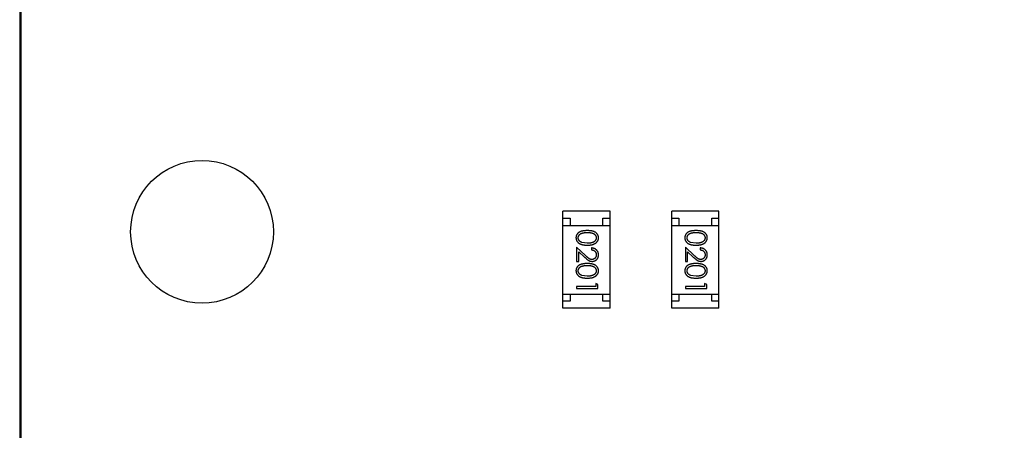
# Model space of a CAD drawing. Header units: inches. Extents: x -13 to 119, y -33 to 44.
# Tile 19 of 40: x 87.68 to 94.57, y 6.61 to 9.49. Entities that reach past the tile are written whole.
import ezdxf

# ---------------------------------------------------------------- set-up
doc = ezdxf.new("R2010")
doc.units = ezdxf.units.IN
doc.header["$LTSCALE"] = 1.21
doc.header["$MEASUREMENT"] = 0
doc.header["$PDMODE"] = 3
doc.header["$PDSIZE"] = 0.3125
doc.layers.get('0').update_dxf_attribs({"linetype": 'CONTINUOUS'})
doc.layers.get('Defpoints').update_dxf_attribs({"linetype": 'CONTINUOUS'})
doc.layers.add('DIM', color=3, linetype='CONTINUOUS')
doc.styles.get("Standard").update_dxf_attribs({"font": 'txt', "width": 0.8})
doc.dimstyles.get("Standard").update_dxf_attribs({"dimtxt": 0.15625, "dimasz": 0.1875, "dimexe": 0.125, "dimexo": 0.0625, "dimgap": 0.09, "dimtad": 0, "dimtih": 1, "dimtoh": 1, "dimzin": 4, "dimdsep": 46, "dimtxsty": 'Standard', "dimblk": '_FILLED', "dimblk1": '_FILLED', "dimblk2": '_FILLED', "dimcen": 0.09, "dimazin": 1, "dimtp": 0.01, "dimtm": 0.01, "dimtfac": 1, "dimtofl": 0, "dimtmove": 0, "dimatfit": 3, "dimldrblk": '_FILLED', "dimfxl": 1, "dimtolj": 1, "dimtzin": 4, "dimarcsym": 0})

# ---------------------------------------------------------------- blocks, each defined once
blk = doc.blocks.new('_FILLED')
at = {"color": 0, "linetype": 'ByBlock'}
blk.add_solid([(0, 0), (-1, 0.1667), (-1, -0.1667)], dxfattribs=at)
blk = doc.blocks.new('*D26')
at = {"layer": 'Defpoints', "color": 0}
for p in [(87.6825, 22.6485), (108.0025, -8.1472), (108.0025, -17.2496)]:
    blk.add_point(p, dxfattribs=at)
at = {"layer": 'DIM', "color": 0, "lineweight": -2}
for p, q in [((87.6825, 22.586), (87.6825, -17.3746)), ((108.0025, -8.2097), (108.0025, -17.3746)), ((88.8825, -17.2496), (95.9125, -17.2496)), ((106.8025, -17.2496), (99.7725, -17.2496))]:
    blk.add_line(p, q, dxfattribs=at)
at = {"layer": 'DIM', "color": 0, "lineweight": -2, "xscale": 1.2, "yscale": 1.2, "zscale": 1.2, "rotation": 180}
blk.add_blockref('_FILLED', (87.6825, -17.2496), dxfattribs=at)
at = {"layer": 'DIM', "color": 0, "lineweight": -2, "xscale": 1.2, "yscale": 1.2, "zscale": 1.2}
blk.add_blockref('_FILLED', (108.0025, -17.2496), dxfattribs=at)
at = {"layer": 'DIM', "color": 0, "insert": (97.8425, -17.2496), "char_height": 1.2, "attachment_point": 5}
blk.add_mtext('\\A1;20.32', dxfattribs=at)

msp = doc.modelspace()

# ---------------------------------------------------------------- linework, layer by layer
at = {"color": 7, "linetype": 'Continuous'}
for p, q in [((87.6756, -1.8207), (87.6825, 22.6479)), ((91.4798, 7.4682), (91.4798, 8.1482)), ((91.8098, 8.1482), (91.4798, 8.1482)), ((91.8098, 7.4682), (91.8098, 8.1482)), ((92.2418, 7.4682), (92.2418, 8.1482)), ((92.5718, 8.1482), (92.2418, 8.1482)), ((92.5718, 7.4682), (92.5718, 8.1482)), ((91.4798, 8.0982), (91.5298, 8.0982)), ((91.5298, 8.0982), (91.5298, 8.0482)), ((91.7598, 8.0482), (91.7598, 8.0982)), ((91.7598, 8.0982), (91.8098, 8.0982)), ((92.2418, 8.0982), (92.2918, 8.0982)), ((92.2918, 8.0982), (92.2918, 8.0482)), ((92.5218, 8.0482), (92.5218, 8.0982)), ((92.5218, 8.0982), (92.5718, 8.0982)), ((91.4798, 8.0482), (91.8098, 8.0482)), ((92.2418, 8.0482), (92.5718, 8.0482)), ((91.6501, 7.9237), (91.6123, 7.9294)), ((92.4121, 7.9237), (92.3743, 7.9294)), ((91.5751, 7.8968), (91.5751, 7.7949)), ((91.6371, 7.8386), (91.5751, 7.8968)), ((91.5904, 7.7949), (91.5904, 7.8647)), ((91.5904, 7.8647), (91.6305, 7.8271)), ((91.6789, 7.891), (91.6789, 7.8776)), ((92.3371, 7.8968), (92.3371, 7.7949)), ((92.3991, 7.8386), (92.3371, 7.8968)), ((92.3524, 7.7949), (92.3524, 7.8647)), ((92.3524, 7.8647), (92.3925, 7.8271)), ((92.4409, 7.891), (92.4409, 7.8776)), ((91.5751, 7.7949), (91.5904, 7.7949)), ((92.3371, 7.7949), (92.3524, 7.7949)), ((91.6501, 7.6929), (91.6123, 7.6986)), ((92.4121, 7.6929), (92.3743, 7.6986)), ((91.5751, 7.6199), (91.5751, 7.6064)), ((91.7097, 7.6199), (91.5751, 7.6199)), ((91.5751, 7.6064), (91.7251, 7.6064)), ((91.7097, 7.6429), (91.7097, 7.6199)), ((91.7251, 7.6341), (91.7097, 7.6429)), ((91.7251, 7.6064), (91.7251, 7.6341)), ((92.3371, 7.6199), (92.3371, 7.6064)), ((92.4717, 7.6199), (92.3371, 7.6199)), ((92.3371, 7.6064), (92.4871, 7.6064)), ((92.4717, 7.6429), (92.4717, 7.6199)), ((92.4871, 7.6341), (92.4717, 7.6429)), ((92.4871, 7.6064), (92.4871, 7.6341)), ((91.4798, 7.5682), (91.8098, 7.5682)), ((91.5298, 7.5182), (91.4798, 7.5182)), ((91.5298, 7.5682), (91.5298, 7.5182)), ((91.7598, 7.5182), (91.7598, 7.5682)), ((91.8098, 7.5182), (91.7598, 7.5182)), ((92.2418, 7.5682), (92.5718, 7.5682)), ((92.2918, 7.5182), (92.2418, 7.5182)), ((92.2918, 7.5682), (92.2918, 7.5182)), ((92.5218, 7.5182), (92.5218, 7.5682)), ((92.5718, 7.5182), (92.5218, 7.5182)), ((91.8098, 7.4682), (91.4798, 7.4682)), ((92.5718, 7.4682), (92.2418, 7.4682))]:
    msp.add_line(p, q, dxfattribs=at)
msp.add_circle((88.9525, 8.0039), 0.5, dxfattribs=at)
for points, knots in [([(91.65, 8.0122), (91.6476, 8.0122), (91.643, 8.0121), (91.6362, 8.0118), (91.6298, 8.0113), (91.6239, 8.0106), (91.6184, 8.0097), (91.6132, 8.0087), (91.6085, 8.0073), (91.6042, 8.0058), (91.6002, 8.0041), (91.5964, 8.0023), (91.593, 8.0003), (91.5898, 7.9981), (91.5868, 7.9958), (91.5841, 7.9933), (91.5816, 7.9906), (91.5794, 7.9879), (91.5775, 7.9849), (91.5758, 7.9819), (91.5744, 7.9788), (91.5732, 7.9756), (91.5723, 7.9724), (91.5717, 7.969), (91.5713, 7.9655), (91.5712, 7.9632), (91.5712, 7.962)], [0, 0, 0, 0, 0.068113, 0.132564, 0.193427, 0.250218, 0.303569, 0.353576, 0.400235, 0.443586, 0.484619, 0.524292, 0.56238, 0.599049, 0.63494, 0.669782, 0.704009, 0.737842, 0.771098, 0.803896, 0.836415, 0.868639, 0.900715, 0.933378, 0.966213, 1, 1, 1, 1]), ([(91.5866, 7.9616), (91.5867, 7.9632), (91.5868, 7.9665), (91.5881, 7.9714), (91.5902, 7.9761), (91.5926, 7.9799), (91.5949, 7.9828), (91.5968, 7.9848), (91.599, 7.9867), (91.6013, 7.9885), (91.6038, 7.9901), (91.6065, 7.9916), (91.6094, 7.9929), (91.6125, 7.9942), (91.6159, 7.9953), (91.6197, 7.9962), (91.6238, 7.997), (91.6283, 7.9976), (91.6332, 7.9981), (91.6385, 7.9984), (91.6442, 7.9987), (91.6481, 7.9987), (91.6501, 7.9987)], [0, 0, 0, 0, 0.060034, 0.120278, 0.182348, 0.247919, 0.281641, 0.315701, 0.350322, 0.385703, 0.421819, 0.459196, 0.497866, 0.538301, 0.58121, 0.628183, 0.679403, 0.734699, 0.794074, 0.858416, 0.927049, 1, 1, 1, 1]), ([(91.7289, 7.962), (91.7289, 7.9632), (91.7288, 7.9655), (91.7284, 7.969), (91.7278, 7.9724), (91.7268, 7.9757), (91.7257, 7.9789), (91.7242, 7.982), (91.7225, 7.985), (91.7205, 7.988), (91.7183, 7.9908), (91.7159, 7.9935), (91.7132, 7.9959), (91.7102, 7.9982), (91.707, 8.0004), (91.7036, 8.0024), (91.6998, 8.0042), (91.6959, 8.0059), (91.6916, 8.0074), (91.6869, 8.0087), (91.6818, 8.0098), (91.6762, 8.0106), (91.6703, 8.0113), (91.6639, 8.0118), (91.6571, 8.0121), (91.6524, 8.0122), (91.65, 8.0122)], [0, 0, 0, 0, 0.033742, 0.066533, 0.099153, 0.13154, 0.164087, 0.196563, 0.229707, 0.263315, 0.297504, 0.331686, 0.366482, 0.4021, 0.438958, 0.476748, 0.515985, 0.556589, 0.599519, 0.645765, 0.695487, 0.748721, 0.805687, 0.866754, 0.931405, 1, 1, 1, 1]), ([(91.6501, 7.9987), (91.6521, 7.9987), (91.656, 7.9987), (91.6616, 7.9984), (91.6669, 7.9981), (91.6718, 7.9976), (91.6763, 7.997), (91.6805, 7.9962), (91.6842, 7.9952), (91.6877, 7.9942), (91.6908, 7.9929), (91.6937, 7.9916), (91.6964, 7.9901), (91.6989, 7.9884), (91.7012, 7.9867), (91.7033, 7.9848), (91.7053, 7.9828), (91.7075, 7.9799), (91.7099, 7.9762), (91.712, 7.9715), (91.7133, 7.9666), (91.7134, 7.9632), (91.7135, 7.9616)], [0, 0, 0, 0, 0.073302, 0.142286, 0.206253, 0.266017, 0.321612, 0.372532, 0.419497, 0.462398, 0.502825, 0.541489, 0.579034, 0.615143, 0.650298, 0.684912, 0.718701, 0.752189, 0.817245, 0.879117, 0.939613, 1, 1, 1, 1]), ([(92.412, 8.0122), (92.4096, 8.0122), (92.405, 8.0121), (92.3982, 8.0118), (92.3918, 8.0113), (92.3859, 8.0106), (92.3804, 8.0097), (92.3752, 8.0087), (92.3705, 8.0073), (92.3662, 8.0058), (92.3622, 8.0041), (92.3584, 8.0023), (92.355, 8.0003), (92.3518, 7.9981), (92.3488, 7.9958), (92.3461, 7.9933), (92.3436, 7.9906), (92.3414, 7.9879), (92.3395, 7.9849), (92.3378, 7.9819), (92.3364, 7.9788), (92.3352, 7.9756), (92.3343, 7.9724), (92.3337, 7.969), (92.3333, 7.9655), (92.3332, 7.9632), (92.3332, 7.962)], [0, 0, 0, 0, 0.068113, 0.132564, 0.193427, 0.250218, 0.303569, 0.353576, 0.400235, 0.443586, 0.484619, 0.524292, 0.56238, 0.599049, 0.63494, 0.669782, 0.704009, 0.737842, 0.771098, 0.803896, 0.836415, 0.868639, 0.900715, 0.933378, 0.966213, 1, 1, 1, 1]), ([(92.3486, 7.9616), (92.3487, 7.9632), (92.3488, 7.9665), (92.3501, 7.9714), (92.3522, 7.9761), (92.3546, 7.9799), (92.3569, 7.9828), (92.3588, 7.9848), (92.361, 7.9867), (92.3633, 7.9885), (92.3658, 7.9901), (92.3685, 7.9916), (92.3714, 7.9929), (92.3745, 7.9942), (92.3779, 7.9953), (92.3817, 7.9962), (92.3858, 7.997), (92.3903, 7.9976), (92.3952, 7.9981), (92.4005, 7.9984), (92.4062, 7.9987), (92.4101, 7.9987), (92.4121, 7.9987)], [0, 0, 0, 0, 0.060034, 0.120278, 0.182348, 0.247919, 0.281641, 0.315701, 0.350322, 0.385703, 0.421819, 0.459196, 0.497866, 0.538301, 0.58121, 0.628183, 0.679403, 0.734699, 0.794074, 0.858416, 0.927049, 1, 1, 1, 1]), ([(92.4909, 7.962), (92.4909, 7.9632), (92.4908, 7.9655), (92.4904, 7.969), (92.4898, 7.9724), (92.4888, 7.9757), (92.4877, 7.9789), (92.4862, 7.982), (92.4845, 7.985), (92.4825, 7.988), (92.4803, 7.9908), (92.4779, 7.9935), (92.4752, 7.9959), (92.4722, 7.9982), (92.469, 8.0004), (92.4656, 8.0024), (92.4618, 8.0042), (92.4579, 8.0059), (92.4536, 8.0074), (92.4489, 8.0087), (92.4438, 8.0098), (92.4382, 8.0106), (92.4323, 8.0113), (92.4259, 8.0118), (92.4191, 8.0121), (92.4144, 8.0122), (92.412, 8.0122)], [0, 0, 0, 0, 0.033742, 0.066533, 0.099153, 0.13154, 0.164087, 0.196563, 0.229707, 0.263315, 0.297504, 0.331686, 0.366482, 0.4021, 0.438958, 0.476748, 0.515985, 0.556589, 0.599519, 0.645765, 0.695487, 0.748721, 0.805687, 0.866754, 0.931405, 1, 1, 1, 1]), ([(92.4121, 7.9987), (92.4141, 7.9987), (92.418, 7.9987), (92.4236, 7.9984), (92.4289, 7.9981), (92.4338, 7.9976), (92.4383, 7.997), (92.4425, 7.9962), (92.4462, 7.9952), (92.4497, 7.9942), (92.4528, 7.9929), (92.4557, 7.9916), (92.4584, 7.9901), (92.4609, 7.9884), (92.4632, 7.9867), (92.4653, 7.9848), (92.4673, 7.9828), (92.4695, 7.9799), (92.4719, 7.9762), (92.474, 7.9715), (92.4753, 7.9666), (92.4754, 7.9632), (92.4755, 7.9616)], [0, 0, 0, 0, 0.073302, 0.142286, 0.206253, 0.266017, 0.321612, 0.372532, 0.419497, 0.462398, 0.502825, 0.541489, 0.579034, 0.615143, 0.650298, 0.684912, 0.718701, 0.752189, 0.817245, 0.879117, 0.939613, 1, 1, 1, 1]), ([(91.5712, 7.962), (91.5712, 7.9608), (91.5713, 7.9585), (91.5717, 7.955), (91.5724, 7.9515), (91.5733, 7.9482), (91.5745, 7.9449), (91.5759, 7.9417), (91.5777, 7.9386), (91.5797, 7.9356), (91.5819, 7.9327), (91.5845, 7.93), (91.5872, 7.9274), (91.5903, 7.925), (91.5936, 7.9227), (91.5972, 7.9207), (91.601, 7.9187), (91.605, 7.917), (91.6094, 7.9153), (91.6142, 7.914), (91.6193, 7.9128), (91.6247, 7.9119), (91.6305, 7.9112), (91.6367, 7.9106), (91.6432, 7.9103), (91.6477, 7.9103), (91.65, 7.9103)], [0, 0, 0, 0, 0.033824, 0.067298, 0.10028, 0.133019, 0.165736, 0.198792, 0.232372, 0.266409, 0.301016, 0.336196, 0.371972, 0.408574, 0.446394, 0.485225, 0.525372, 0.567224, 0.611081, 0.65775, 0.70702, 0.759235, 0.814484, 0.873227, 0.934937, 1, 1, 1, 1]), ([(91.6123, 7.9294), (91.6113, 7.9298), (91.6092, 7.9305), (91.6063, 7.9319), (91.6036, 7.9333), (91.6011, 7.9349), (91.5988, 7.9367), (91.5966, 7.9385), (91.5947, 7.9405), (91.5925, 7.9434), (91.5901, 7.947), (91.5881, 7.9518), (91.5868, 7.9566), (91.5867, 7.9599), (91.5866, 7.9616)], [0, 0, 0, 0, 0.075949, 0.148549, 0.218996, 0.286119, 0.351826, 0.416074, 0.478265, 0.540325, 0.660405, 0.774606, 0.887187, 1, 1, 1, 1]), ([(91.65, 7.9103), (91.6523, 7.9103), (91.6568, 7.9103), (91.6634, 7.9106), (91.6696, 7.9112), (91.6754, 7.9119), (91.6809, 7.9129), (91.686, 7.914), (91.6908, 7.9154), (91.6952, 7.917), (91.6993, 7.9189), (91.7031, 7.9208), (91.7066, 7.9229), (91.71, 7.9251), (91.713, 7.9275), (91.7158, 7.9301), (91.7183, 7.9328), (91.7205, 7.9357), (91.7225, 7.9387), (91.7242, 7.9418), (91.7257, 7.9449), (91.7268, 7.9482), (91.7278, 7.9515), (91.7284, 7.955), (91.7288, 7.9585), (91.7289, 7.9608), (91.7289, 7.962)], [0, 0, 0, 0, 0.065278, 0.127205, 0.186168, 0.241675, 0.294115, 0.343609, 0.390387, 0.434463, 0.476646, 0.517002, 0.555936, 0.593716, 0.630057, 0.665601, 0.700745, 0.734917, 0.768681, 0.802087, 0.834849, 0.867433, 0.900138, 0.932806, 0.966212, 1, 1, 1, 1]), ([(91.7135, 7.9616), (91.7134, 7.9599), (91.7133, 7.9567), (91.712, 7.9518), (91.7099, 7.9471), (91.7075, 7.9434), (91.7052, 7.9405), (91.7032, 7.9385), (91.701, 7.9365), (91.6985, 7.9347), (91.6958, 7.933), (91.6929, 7.9315), (91.6897, 7.93), (91.6863, 7.9287), (91.6826, 7.9276), (91.6787, 7.9265), (91.6745, 7.9257), (91.6701, 7.9249), (91.6655, 7.9244), (91.6605, 7.924), (91.6554, 7.9238), (91.6519, 7.9237), (91.6501, 7.9237)], [0, 0, 0, 0, 0.059689, 0.119507, 0.181075, 0.246162, 0.279894, 0.314468, 0.350403, 0.387474, 0.426147, 0.466624, 0.508745, 0.553328, 0.600058, 0.649177, 0.700552, 0.754894, 0.811825, 0.871514, 0.934319, 1, 1, 1, 1]), ([(92.3332, 7.962), (92.3332, 7.9608), (92.3333, 7.9585), (92.3337, 7.955), (92.3344, 7.9515), (92.3353, 7.9482), (92.3365, 7.9449), (92.3379, 7.9417), (92.3397, 7.9386), (92.3417, 7.9356), (92.3439, 7.9327), (92.3465, 7.93), (92.3492, 7.9274), (92.3523, 7.925), (92.3556, 7.9227), (92.3592, 7.9207), (92.363, 7.9187), (92.367, 7.917), (92.3714, 7.9153), (92.3762, 7.914), (92.3813, 7.9128), (92.3867, 7.9119), (92.3925, 7.9112), (92.3987, 7.9106), (92.4052, 7.9103), (92.4097, 7.9103), (92.412, 7.9103)], [0, 0, 0, 0, 0.033824, 0.067298, 0.10028, 0.133019, 0.165736, 0.198792, 0.232372, 0.266409, 0.301016, 0.336196, 0.371972, 0.408574, 0.446394, 0.485225, 0.525372, 0.567224, 0.611081, 0.65775, 0.70702, 0.759235, 0.814484, 0.873227, 0.934937, 1, 1, 1, 1]), ([(92.3743, 7.9294), (92.3733, 7.9298), (92.3713, 7.9305), (92.3683, 7.9319), (92.3656, 7.9333), (92.3631, 7.9349), (92.3608, 7.9367), (92.3586, 7.9385), (92.3567, 7.9405), (92.3545, 7.9434), (92.3521, 7.947), (92.3501, 7.9518), (92.3488, 7.9566), (92.3487, 7.9599), (92.3486, 7.9616)], [0, 0, 0, 0, 0.075949, 0.148549, 0.218996, 0.286119, 0.351826, 0.416074, 0.478265, 0.540325, 0.660405, 0.774606, 0.887187, 1, 1, 1, 1]), ([(92.412, 7.9103), (92.4143, 7.9103), (92.4188, 7.9103), (92.4254, 7.9106), (92.4316, 7.9112), (92.4374, 7.9119), (92.4429, 7.9129), (92.448, 7.914), (92.4528, 7.9154), (92.4572, 7.917), (92.4613, 7.9189), (92.4651, 7.9208), (92.4687, 7.9229), (92.472, 7.9251), (92.475, 7.9275), (92.4778, 7.9301), (92.4803, 7.9328), (92.4825, 7.9357), (92.4845, 7.9387), (92.4862, 7.9418), (92.4877, 7.9449), (92.4888, 7.9482), (92.4898, 7.9515), (92.4904, 7.955), (92.4908, 7.9585), (92.4909, 7.9608), (92.4909, 7.962)], [0, 0, 0, 0, 0.065278, 0.127205, 0.186168, 0.241675, 0.294115, 0.343609, 0.390387, 0.434463, 0.476646, 0.517002, 0.555936, 0.593716, 0.630057, 0.665601, 0.700745, 0.734917, 0.768681, 0.802087, 0.834849, 0.867433, 0.900138, 0.932806, 0.966212, 1, 1, 1, 1]), ([(92.4755, 7.9616), (92.4754, 7.9599), (92.4753, 7.9567), (92.474, 7.9518), (92.4719, 7.9471), (92.4695, 7.9434), (92.4672, 7.9405), (92.4652, 7.9385), (92.463, 7.9365), (92.4605, 7.9347), (92.4578, 7.933), (92.4549, 7.9315), (92.4517, 7.93), (92.4483, 7.9287), (92.4446, 7.9276), (92.4407, 7.9265), (92.4365, 7.9257), (92.4321, 7.9249), (92.4275, 7.9244), (92.4225, 7.924), (92.4174, 7.9238), (92.4139, 7.9237), (92.4121, 7.9237)], [0, 0, 0, 0, 0.059689, 0.119507, 0.181075, 0.246162, 0.279894, 0.314468, 0.350403, 0.387474, 0.426147, 0.466624, 0.508745, 0.553328, 0.600058, 0.649177, 0.700552, 0.754894, 0.811825, 0.871514, 0.934319, 1, 1, 1, 1]), ([(91.7289, 7.8421), (91.7289, 7.8438), (91.7288, 7.8471), (91.7281, 7.8519), (91.727, 7.8565), (91.7255, 7.861), (91.7235, 7.8652), (91.721, 7.8692), (91.7182, 7.873), (91.7149, 7.8766), (91.7113, 7.8798), (91.7074, 7.8827), (91.7032, 7.8851), (91.6988, 7.8872), (91.6942, 7.8888), (91.6893, 7.89), (91.6842, 7.8908), (91.6807, 7.8909), (91.6789, 7.891)], [0, 0, 0, 0, 0.06445, 0.126725, 0.187421, 0.247417, 0.306749, 0.366595, 0.427749, 0.490235, 0.553031, 0.614805, 0.676505, 0.738096, 0.801021, 0.864897, 0.931209, 1, 1, 1, 1]), ([(91.6789, 7.8776), (91.6802, 7.8774), (91.6828, 7.8772), (91.6866, 7.8764), (91.6902, 7.8755), (91.6935, 7.8743), (91.6966, 7.8728), (91.6994, 7.871), (91.7021, 7.869), (91.7044, 7.8668), (91.7066, 7.8643), (91.7084, 7.8617), (91.71, 7.8589), (91.7113, 7.856), (91.7123, 7.8529), (91.713, 7.8497), (91.7134, 7.8463), (91.7135, 7.844), (91.7135, 7.8428)], [0, 0, 0, 0, 0.073648, 0.143686, 0.210962, 0.275557, 0.338064, 0.399311, 0.4594, 0.51934, 0.579024, 0.637809, 0.695959, 0.754122, 0.813113, 0.873453, 0.935561, 1, 1, 1, 1]), ([(92.4909, 7.8421), (92.4909, 7.8438), (92.4908, 7.8471), (92.4901, 7.8519), (92.489, 7.8565), (92.4875, 7.861), (92.4855, 7.8652), (92.483, 7.8692), (92.4802, 7.873), (92.4769, 7.8766), (92.4733, 7.8798), (92.4694, 7.8827), (92.4652, 7.8851), (92.4608, 7.8872), (92.4562, 7.8888), (92.4513, 7.89), (92.4462, 7.8908), (92.4427, 7.8909), (92.4409, 7.891)], [0, 0, 0, 0, 0.06445, 0.126725, 0.187421, 0.247417, 0.306749, 0.366595, 0.427749, 0.490235, 0.553031, 0.614805, 0.676505, 0.738096, 0.801021, 0.864897, 0.931209, 1, 1, 1, 1]), ([(92.4409, 7.8776), (92.4422, 7.8774), (92.4448, 7.8772), (92.4486, 7.8764), (92.4522, 7.8755), (92.4555, 7.8743), (92.4586, 7.8728), (92.4614, 7.871), (92.4641, 7.869), (92.4664, 7.8668), (92.4686, 7.8643), (92.4704, 7.8617), (92.472, 7.8589), (92.4733, 7.856), (92.4743, 7.8529), (92.475, 7.8497), (92.4754, 7.8463), (92.4755, 7.844), (92.4755, 7.8428)], [0, 0, 0, 0, 0.073648, 0.143686, 0.210962, 0.275557, 0.338064, 0.399311, 0.4594, 0.51934, 0.579024, 0.637809, 0.695959, 0.754122, 0.813113, 0.873453, 0.935561, 1, 1, 1, 1]), ([(91.6305, 7.8271), (91.632, 7.8257), (91.635, 7.8229), (91.6394, 7.819), (91.6435, 7.8154), (91.6474, 7.8122), (91.651, 7.8094), (91.6544, 7.8069), (91.6575, 7.8048), (91.6613, 7.8025), (91.6661, 7.8002), (91.672, 7.7982), (91.6781, 7.797), (91.6822, 7.7969), (91.6843, 7.7968)], [0, 0, 0, 0, 0.09953, 0.192079, 0.277712, 0.357454, 0.429648, 0.495771, 0.555538, 0.608657, 0.707578, 0.804328, 0.901298, 1, 1, 1, 1]), ([(91.6831, 7.8103), (91.6815, 7.8103), (91.6782, 7.8104), (91.6735, 7.8115), (91.6688, 7.8132), (91.665, 7.8152), (91.6619, 7.8172), (91.6592, 7.8191), (91.6563, 7.8214), (91.653, 7.8241), (91.6494, 7.8272), (91.6456, 7.8306), (91.6415, 7.8345), (91.6386, 7.8372), (91.6371, 7.8386)], [0, 0, 0, 0, 0.088014, 0.174976, 0.2638, 0.355443, 0.406413, 0.465519, 0.533076, 0.609353, 0.693899, 0.787171, 0.889197, 1, 1, 1, 1]), ([(91.7135, 7.8428), (91.7135, 7.8417), (91.7134, 7.8395), (91.713, 7.8362), (91.7123, 7.8331), (91.7113, 7.8302), (91.71, 7.8273), (91.7085, 7.8246), (91.7067, 7.8221), (91.7046, 7.8197), (91.7023, 7.8175), (91.6999, 7.8156), (91.6973, 7.8139), (91.6947, 7.8126), (91.692, 7.8115), (91.6891, 7.8108), (91.6861, 7.8103), (91.6841, 7.8103), (91.6831, 7.8103)], [0, 0, 0, 0, 0.068027, 0.133505, 0.19695, 0.26027, 0.322741, 0.384982, 0.448465, 0.513424, 0.578224, 0.640011, 0.700094, 0.760067, 0.819012, 0.877878, 0.938035, 1, 1, 1, 1]), ([(91.6843, 7.7968), (91.6858, 7.7968), (91.6887, 7.7969), (91.693, 7.7975), (91.6972, 7.7985), (91.7012, 7.7998), (91.705, 7.8016), (91.7087, 7.8038), (91.7123, 7.8064), (91.7157, 7.8093), (91.7188, 7.8125), (91.7215, 7.816), (91.7238, 7.8198), (91.7257, 7.8238), (91.7271, 7.828), (91.7281, 7.8325), (91.7288, 7.8372), (91.7289, 7.8405), (91.7289, 7.8421)], [0, 0, 0, 0, 0.06271, 0.123347, 0.183401, 0.242828, 0.302097, 0.36242, 0.423725, 0.487032, 0.550491, 0.612709, 0.674265, 0.73617, 0.799211, 0.863483, 0.930525, 1, 1, 1, 1]), ([(92.3925, 7.8271), (92.394, 7.8257), (92.397, 7.8229), (92.4014, 7.819), (92.4055, 7.8154), (92.4094, 7.8122), (92.413, 7.8094), (92.4164, 7.8069), (92.4195, 7.8048), (92.4233, 7.8025), (92.4281, 7.8002), (92.434, 7.7982), (92.4401, 7.797), (92.4442, 7.7969), (92.4463, 7.7968)], [0, 0, 0, 0, 0.09953, 0.192079, 0.277712, 0.357454, 0.429648, 0.495771, 0.555538, 0.608657, 0.707578, 0.804328, 0.901298, 1, 1, 1, 1]), ([(92.4451, 7.8103), (92.4435, 7.8103), (92.4402, 7.8104), (92.4355, 7.8115), (92.4308, 7.8132), (92.427, 7.8152), (92.4239, 7.8172), (92.4212, 7.8191), (92.4183, 7.8214), (92.415, 7.8241), (92.4114, 7.8272), (92.4076, 7.8306), (92.4035, 7.8345), (92.4006, 7.8372), (92.3991, 7.8386)], [0, 0, 0, 0, 0.088014, 0.174976, 0.2638, 0.355443, 0.406413, 0.465519, 0.533076, 0.609353, 0.693899, 0.787171, 0.889197, 1, 1, 1, 1]), ([(92.4755, 7.8428), (92.4755, 7.8417), (92.4754, 7.8395), (92.475, 7.8362), (92.4743, 7.8331), (92.4733, 7.8302), (92.472, 7.8273), (92.4705, 7.8246), (92.4687, 7.8221), (92.4666, 7.8197), (92.4643, 7.8175), (92.4619, 7.8156), (92.4593, 7.8139), (92.4567, 7.8126), (92.454, 7.8115), (92.4511, 7.8108), (92.4481, 7.8103), (92.4461, 7.8103), (92.4451, 7.8103)], [0, 0, 0, 0, 0.068027, 0.133505, 0.19695, 0.26027, 0.322741, 0.384982, 0.448465, 0.513424, 0.578224, 0.640011, 0.700094, 0.760067, 0.819012, 0.877878, 0.938035, 1, 1, 1, 1]), ([(92.4463, 7.7968), (92.4478, 7.7968), (92.4507, 7.7969), (92.455, 7.7975), (92.4592, 7.7985), (92.4632, 7.7998), (92.467, 7.8016), (92.4707, 7.8038), (92.4743, 7.8064), (92.4777, 7.8093), (92.4808, 7.8125), (92.4835, 7.816), (92.4858, 7.8198), (92.4877, 7.8238), (92.4891, 7.828), (92.4901, 7.8325), (92.4908, 7.8372), (92.4909, 7.8405), (92.4909, 7.8421)], [0, 0, 0, 0, 0.06271, 0.123347, 0.183401, 0.242828, 0.302097, 0.36242, 0.423725, 0.487032, 0.550491, 0.612709, 0.674265, 0.73617, 0.799211, 0.863483, 0.930525, 1, 1, 1, 1]), ([(91.65, 7.7814), (91.6476, 7.7814), (91.643, 7.7814), (91.6362, 7.7811), (91.6298, 7.7806), (91.6239, 7.7798), (91.6184, 7.7789), (91.6132, 7.7779), (91.6085, 7.7766), (91.6042, 7.7751), (91.6002, 7.7734), (91.5964, 7.7715), (91.593, 7.7695), (91.5898, 7.7673), (91.5868, 7.765), (91.5841, 7.7625), (91.5816, 7.7599), (91.5794, 7.7571), (91.5775, 7.7542), (91.5758, 7.7511), (91.5744, 7.7481), (91.5732, 7.7449), (91.5723, 7.7416), (91.5717, 7.7382), (91.5713, 7.7348), (91.5712, 7.7324), (91.5712, 7.7313)], [0, 0, 0, 0, 0.068113, 0.132564, 0.193427, 0.250218, 0.303569, 0.353576, 0.400235, 0.443586, 0.484619, 0.524292, 0.56238, 0.599049, 0.63494, 0.669782, 0.704009, 0.737842, 0.771098, 0.803896, 0.836415, 0.868639, 0.900715, 0.933378, 0.966213, 1, 1, 1, 1]), ([(91.5712, 7.7313), (91.5712, 7.7301), (91.5713, 7.7277), (91.5717, 7.7242), (91.5724, 7.7207), (91.5733, 7.7174), (91.5745, 7.7141), (91.5759, 7.7109), (91.5777, 7.7079), (91.5797, 7.7048), (91.5819, 7.7019), (91.5845, 7.6992), (91.5872, 7.6966), (91.5903, 7.6942), (91.5936, 7.692), (91.5972, 7.6899), (91.601, 7.688), (91.605, 7.6862), (91.6094, 7.6846), (91.6142, 7.6832), (91.6193, 7.6821), (91.6247, 7.6811), (91.6305, 7.6804), (91.6367, 7.6799), (91.6432, 7.6796), (91.6477, 7.6795), (91.65, 7.6795)], [0, 0, 0, 0, 0.033824, 0.067298, 0.10028, 0.133019, 0.165736, 0.198792, 0.232372, 0.266409, 0.301016, 0.336196, 0.371972, 0.408574, 0.446394, 0.485225, 0.525372, 0.567224, 0.611081, 0.65775, 0.70702, 0.759235, 0.814484, 0.873227, 0.934937, 1, 1, 1, 1]), ([(91.5866, 7.7308), (91.5867, 7.7325), (91.5868, 7.7358), (91.5881, 7.7406), (91.5902, 7.7454), (91.5926, 7.7491), (91.5949, 7.752), (91.5968, 7.7541), (91.599, 7.7559), (91.6013, 7.7577), (91.6038, 7.7594), (91.6065, 7.7608), (91.6094, 7.7622), (91.6125, 7.7634), (91.6159, 7.7645), (91.6197, 7.7654), (91.6238, 7.7662), (91.6283, 7.7669), (91.6332, 7.7673), (91.6385, 7.7677), (91.6442, 7.7679), (91.6481, 7.7679), (91.6501, 7.7679)], [0, 0, 0, 0, 0.060034, 0.120278, 0.182348, 0.247919, 0.281641, 0.315701, 0.350322, 0.385703, 0.421819, 0.459196, 0.497866, 0.538301, 0.58121, 0.628183, 0.679403, 0.734699, 0.794074, 0.858416, 0.927049, 1, 1, 1, 1]), ([(91.6123, 7.6986), (91.6113, 7.699), (91.6092, 7.6998), (91.6063, 7.7011), (91.6036, 7.7026), (91.6011, 7.7042), (91.5988, 7.7059), (91.5966, 7.7078), (91.5947, 7.7098), (91.5925, 7.7126), (91.5901, 7.7163), (91.5881, 7.721), (91.5868, 7.7258), (91.5867, 7.7291), (91.5866, 7.7308)], [0, 0, 0, 0, 0.075949, 0.148549, 0.218996, 0.286119, 0.351826, 0.416074, 0.478265, 0.540325, 0.660405, 0.774606, 0.887187, 1, 1, 1, 1]), ([(91.7289, 7.7313), (91.7289, 7.7324), (91.7288, 7.7348), (91.7284, 7.7382), (91.7278, 7.7416), (91.7268, 7.7449), (91.7257, 7.7481), (91.7242, 7.7512), (91.7225, 7.7543), (91.7205, 7.7572), (91.7183, 7.76), (91.7159, 7.7627), (91.7132, 7.7651), (91.7102, 7.7675), (91.707, 7.7696), (91.7036, 7.7717), (91.6998, 7.7735), (91.6959, 7.7751), (91.6916, 7.7766), (91.6869, 7.7779), (91.6818, 7.779), (91.6762, 7.7799), (91.6703, 7.7806), (91.6639, 7.7811), (91.6571, 7.7814), (91.6524, 7.7814), (91.65, 7.7814)], [0, 0, 0, 0, 0.033742, 0.066533, 0.099153, 0.13154, 0.164087, 0.196563, 0.229707, 0.263315, 0.297504, 0.331686, 0.366482, 0.4021, 0.438958, 0.476748, 0.515985, 0.556589, 0.599519, 0.645765, 0.695487, 0.748721, 0.805687, 0.866754, 0.931405, 1, 1, 1, 1]), ([(91.65, 7.6795), (91.6523, 7.6795), (91.6568, 7.6796), (91.6634, 7.6799), (91.6696, 7.6804), (91.6754, 7.6811), (91.6809, 7.6821), (91.686, 7.6833), (91.6908, 7.6847), (91.6952, 7.6863), (91.6993, 7.6881), (91.7031, 7.69), (91.7066, 7.6921), (91.71, 7.6943), (91.713, 7.6968), (91.7158, 7.6993), (91.7183, 7.7021), (91.7205, 7.7049), (91.7225, 7.7079), (91.7242, 7.711), (91.7257, 7.7142), (91.7268, 7.7174), (91.7278, 7.7208), (91.7284, 7.7242), (91.7288, 7.7277), (91.7289, 7.7301), (91.7289, 7.7313)], [0, 0, 0, 0, 0.065278, 0.127205, 0.186168, 0.241675, 0.294115, 0.343609, 0.390387, 0.434463, 0.476646, 0.517002, 0.555936, 0.593716, 0.630057, 0.665601, 0.700745, 0.734917, 0.768681, 0.802087, 0.834849, 0.867433, 0.900138, 0.932806, 0.966212, 1, 1, 1, 1]), ([(91.6501, 7.7679), (91.6521, 7.7679), (91.656, 7.7679), (91.6616, 7.7677), (91.6669, 7.7673), (91.6718, 7.7668), (91.6763, 7.7662), (91.6805, 7.7654), (91.6842, 7.7645), (91.6877, 7.7634), (91.6908, 7.7621), (91.6937, 7.7608), (91.6964, 7.7593), (91.6989, 7.7577), (91.7012, 7.7559), (91.7033, 7.754), (91.7053, 7.752), (91.7075, 7.7491), (91.7099, 7.7454), (91.712, 7.7407), (91.7133, 7.7358), (91.7134, 7.7325), (91.7135, 7.7308)], [0, 0, 0, 0, 0.073302, 0.142286, 0.206253, 0.266017, 0.321612, 0.372532, 0.419497, 0.462398, 0.502825, 0.541489, 0.579034, 0.615143, 0.650298, 0.684912, 0.718701, 0.752189, 0.817245, 0.879117, 0.939613, 1, 1, 1, 1]), ([(91.7135, 7.7308), (91.7134, 7.7292), (91.7133, 7.7259), (91.712, 7.721), (91.7099, 7.7164), (91.7075, 7.7126), (91.7052, 7.7098), (91.7032, 7.7077), (91.701, 7.7058), (91.6985, 7.704), (91.6958, 7.7023), (91.6929, 7.7007), (91.6897, 7.6993), (91.6863, 7.6979), (91.6826, 7.6968), (91.6787, 7.6957), (91.6745, 7.6949), (91.6701, 7.6942), (91.6655, 7.6937), (91.6605, 7.6932), (91.6554, 7.693), (91.6519, 7.693), (91.6501, 7.6929)], [0, 0, 0, 0, 0.059689, 0.119507, 0.181075, 0.246162, 0.279894, 0.314468, 0.350403, 0.387474, 0.426147, 0.466624, 0.508745, 0.553328, 0.600058, 0.649177, 0.700552, 0.754894, 0.811825, 0.871514, 0.934319, 1, 1, 1, 1]), ([(92.412, 7.7814), (92.4096, 7.7814), (92.405, 7.7814), (92.3982, 7.7811), (92.3918, 7.7806), (92.3859, 7.7798), (92.3804, 7.7789), (92.3752, 7.7779), (92.3705, 7.7766), (92.3662, 7.7751), (92.3622, 7.7734), (92.3584, 7.7715), (92.355, 7.7695), (92.3518, 7.7673), (92.3488, 7.765), (92.3461, 7.7625), (92.3436, 7.7599), (92.3414, 7.7571), (92.3395, 7.7542), (92.3378, 7.7511), (92.3364, 7.7481), (92.3352, 7.7449), (92.3343, 7.7416), (92.3337, 7.7382), (92.3333, 7.7348), (92.3332, 7.7324), (92.3332, 7.7313)], [0, 0, 0, 0, 0.068113, 0.132564, 0.193427, 0.250218, 0.303569, 0.353576, 0.400235, 0.443586, 0.484619, 0.524292, 0.56238, 0.599049, 0.63494, 0.669782, 0.704009, 0.737842, 0.771098, 0.803896, 0.836415, 0.868639, 0.900715, 0.933378, 0.966213, 1, 1, 1, 1]), ([(92.3332, 7.7313), (92.3332, 7.7301), (92.3333, 7.7277), (92.3337, 7.7242), (92.3344, 7.7207), (92.3353, 7.7174), (92.3365, 7.7141), (92.3379, 7.7109), (92.3397, 7.7079), (92.3417, 7.7048), (92.3439, 7.7019), (92.3465, 7.6992), (92.3492, 7.6966), (92.3523, 7.6942), (92.3556, 7.692), (92.3592, 7.6899), (92.363, 7.688), (92.367, 7.6862), (92.3714, 7.6846), (92.3762, 7.6832), (92.3813, 7.6821), (92.3867, 7.6811), (92.3925, 7.6804), (92.3987, 7.6799), (92.4052, 7.6796), (92.4097, 7.6795), (92.412, 7.6795)], [0, 0, 0, 0, 0.033824, 0.067298, 0.10028, 0.133019, 0.165736, 0.198792, 0.232372, 0.266409, 0.301016, 0.336196, 0.371972, 0.408574, 0.446394, 0.485225, 0.525372, 0.567224, 0.611081, 0.65775, 0.70702, 0.759235, 0.814484, 0.873227, 0.934937, 1, 1, 1, 1]), ([(92.3486, 7.7308), (92.3487, 7.7325), (92.3488, 7.7358), (92.3501, 7.7406), (92.3522, 7.7454), (92.3546, 7.7491), (92.3569, 7.752), (92.3588, 7.7541), (92.361, 7.7559), (92.3633, 7.7577), (92.3658, 7.7594), (92.3685, 7.7608), (92.3714, 7.7622), (92.3745, 7.7634), (92.3779, 7.7645), (92.3817, 7.7654), (92.3858, 7.7662), (92.3903, 7.7669), (92.3952, 7.7673), (92.4005, 7.7677), (92.4062, 7.7679), (92.4101, 7.7679), (92.4121, 7.7679)], [0, 0, 0, 0, 0.060034, 0.120278, 0.182348, 0.247919, 0.281641, 0.315701, 0.350322, 0.385703, 0.421819, 0.459196, 0.497866, 0.538301, 0.58121, 0.628183, 0.679403, 0.734699, 0.794074, 0.858416, 0.927049, 1, 1, 1, 1]), ([(92.3743, 7.6986), (92.3733, 7.699), (92.3713, 7.6998), (92.3683, 7.7011), (92.3656, 7.7026), (92.3631, 7.7042), (92.3608, 7.7059), (92.3586, 7.7078), (92.3567, 7.7098), (92.3545, 7.7126), (92.3521, 7.7163), (92.3501, 7.721), (92.3488, 7.7258), (92.3487, 7.7291), (92.3486, 7.7308)], [0, 0, 0, 0, 0.075949, 0.148549, 0.218996, 0.286119, 0.351826, 0.416074, 0.478265, 0.540325, 0.660405, 0.774606, 0.887187, 1, 1, 1, 1]), ([(92.4909, 7.7313), (92.4909, 7.7324), (92.4908, 7.7348), (92.4904, 7.7382), (92.4898, 7.7416), (92.4888, 7.7449), (92.4877, 7.7481), (92.4862, 7.7512), (92.4845, 7.7543), (92.4825, 7.7572), (92.4803, 7.76), (92.4779, 7.7627), (92.4752, 7.7651), (92.4722, 7.7675), (92.469, 7.7696), (92.4656, 7.7717), (92.4618, 7.7735), (92.4579, 7.7751), (92.4536, 7.7766), (92.4489, 7.7779), (92.4438, 7.779), (92.4382, 7.7799), (92.4323, 7.7806), (92.4259, 7.7811), (92.4191, 7.7814), (92.4144, 7.7814), (92.412, 7.7814)], [0, 0, 0, 0, 0.033742, 0.066533, 0.099153, 0.13154, 0.164087, 0.196563, 0.229707, 0.263315, 0.297504, 0.331686, 0.366482, 0.4021, 0.438958, 0.476748, 0.515985, 0.556589, 0.599519, 0.645765, 0.695487, 0.748721, 0.805687, 0.866754, 0.931405, 1, 1, 1, 1]), ([(92.412, 7.6795), (92.4143, 7.6795), (92.4188, 7.6796), (92.4254, 7.6799), (92.4316, 7.6804), (92.4374, 7.6811), (92.4429, 7.6821), (92.448, 7.6833), (92.4528, 7.6847), (92.4572, 7.6863), (92.4613, 7.6881), (92.4651, 7.69), (92.4687, 7.6921), (92.472, 7.6943), (92.475, 7.6968), (92.4778, 7.6993), (92.4803, 7.7021), (92.4825, 7.7049), (92.4845, 7.7079), (92.4862, 7.711), (92.4877, 7.7142), (92.4888, 7.7174), (92.4898, 7.7208), (92.4904, 7.7242), (92.4908, 7.7277), (92.4909, 7.7301), (92.4909, 7.7313)], [0, 0, 0, 0, 0.065278, 0.127205, 0.186168, 0.241675, 0.294115, 0.343609, 0.390387, 0.434463, 0.476646, 0.517002, 0.555936, 0.593716, 0.630057, 0.665601, 0.700745, 0.734917, 0.768681, 0.802087, 0.834849, 0.867433, 0.900138, 0.932806, 0.966212, 1, 1, 1, 1]), ([(92.4121, 7.7679), (92.4141, 7.7679), (92.418, 7.7679), (92.4236, 7.7677), (92.4289, 7.7673), (92.4338, 7.7668), (92.4383, 7.7662), (92.4425, 7.7654), (92.4462, 7.7645), (92.4497, 7.7634), (92.4528, 7.7621), (92.4557, 7.7608), (92.4584, 7.7593), (92.4609, 7.7577), (92.4632, 7.7559), (92.4653, 7.754), (92.4673, 7.752), (92.4695, 7.7491), (92.4719, 7.7454), (92.474, 7.7407), (92.4753, 7.7358), (92.4754, 7.7325), (92.4755, 7.7308)], [0, 0, 0, 0, 0.073302, 0.142286, 0.206253, 0.266017, 0.321612, 0.372532, 0.419497, 0.462398, 0.502825, 0.541489, 0.579034, 0.615143, 0.650298, 0.684912, 0.718701, 0.752189, 0.817245, 0.879117, 0.939613, 1, 1, 1, 1]), ([(92.4755, 7.7308), (92.4754, 7.7292), (92.4753, 7.7259), (92.474, 7.721), (92.4719, 7.7164), (92.4695, 7.7126), (92.4672, 7.7098), (92.4652, 7.7077), (92.463, 7.7058), (92.4605, 7.704), (92.4578, 7.7023), (92.4549, 7.7007), (92.4517, 7.6993), (92.4483, 7.6979), (92.4446, 7.6968), (92.4407, 7.6957), (92.4365, 7.6949), (92.4321, 7.6942), (92.4275, 7.6937), (92.4225, 7.6932), (92.4174, 7.693), (92.4139, 7.693), (92.4121, 7.6929)], [0, 0, 0, 0, 0.059689, 0.119507, 0.181075, 0.246162, 0.279894, 0.314468, 0.350403, 0.387474, 0.426147, 0.466624, 0.508745, 0.553328, 0.600058, 0.649177, 0.700552, 0.754894, 0.811825, 0.871514, 0.934319, 1, 1, 1, 1])]:
    msp.add_open_spline(points, degree=3, knots=knots, dxfattribs=at)

# ---------------------------------------------------------------- dimensions: what is measured, and where the dimension line sits
at = {"layer": 'DIM'}
dim = msp.add_linear_dim(base=(108.0025, -17.2496), p1=(87.6825, 22.6485), p2=(108.0025, -8.1472), dimstyle='Standard', override={"dimtxt": 1.2, "dimasz": 1.2, "dimtih": 0, "dimtoh": 0, "dimzin": 0, "dimcen": 0.198, "dimadec": 0, "dimazin": 0, "dimtp": 0, "dimtm": 0, "dimtdec": 4, "dimtzin": 0}, dxfattribs=at)
dim.commit()
dim.dimension.update_dxf_attribs({"geometry": '*D26', "text_midpoint": (97.8425, -17.2496)})

doc.saveas('drawing.dxf')
